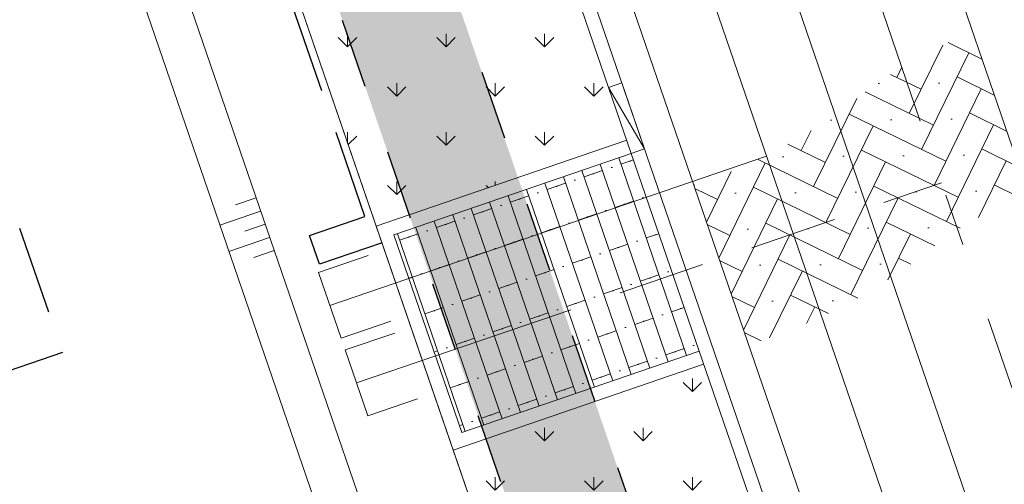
# Model space of a CAD drawing. Header units: metres. Extents: x 264570 to 266133, y 576109 to 577454.
# Tile 96 of 128: x 265510.28 to 265524.42, y 576837.62 to 576844.29. Entities that reach past the tile are written whole.
import ezdxf

# ---------------------------------------------------------------- set-up
doc = ezdxf.new("R2010")
doc.units = ezdxf.units.M
for name, pattern in [('AM-AS', [16, 10, -2, 2, -2]), ('B-WE-RI-HWA_HUISAANSLUITING_PVC_125-G', [10, 3.25, -0.75, 1.25, -0.75, 1.25, -0.75, 1.25, -0.75]), ('B-WE-RI-HWA_PVC_315-G', [10, 2, -1.125, 0.75, -1.125, 2, -1.125, 0.75, -1.125]), ('B-WE-VH-KANTOPSLUITING_TROTTOIRBAND_RWS_[AFMETINGEN1]-G', [10, 2.5, -1.5, 0, -1.5, 0, -1.5, 0, -1.5, 0, -1.5]), ('DASHED', [19.049999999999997, 12.7, -6.35]), ('NLCS-HIDDEN', [4, 2, -2])]:
    doc.linetypes.add(name, pattern=pattern)
for name, color, linetype, lineweight in [('B-WE-AM-AS-WEG-GD', 252, 'AM-AS', 18), ('B-WE-GR-GRAS_BERMKRUIDENMENGSEL-A', 252, 'Continuous', 18), ('B-WE-GW-TALUDARCERING_KORT-G', 252, 'Continuous', 15), ('B-WE-GW-TALUDARCERING_LANG-G', 252, 'Continuous', 15), ('B-WE-KG-GRENS_KADASTRAAL-G', 252, 'KG-KADASTRAAL', 18), ('B-WE-KL-TRACE-A', 252, 'Continuous', 13), ('B-WE-KL-TRACE-GD', 252, 'NLCS-HIDDEN', 25), ('B-WE-OG-TOPOGRAFIE-G', 252, 'Continuous', 15), ('B-WE-RI-DRAINAGE_AFDEKKAP-G', 252, 'Continuous', 18), ('B-WE-RI-DWA_HUISAANSLUITING_PVC_125-G', 252, 'B-WE-RI-DWA_HUISAANSLUITING_PVC_125-G', 18), ('B-WE-RI-DWA_PVC_250-G', 252, 'B-WE-RI-DWA_PVC_250-G', 18), ('B-WE-RI-HWA_HUISAANSLUITING_PVC_125-G', 252, 'B-WE-RI-HWA_HUISAANSLUITING_PVC_125-G', 18), ('B-WE-RI-HWA_PVC_315-G', 252, 'B-WE-RI-HWA_PVC_315-G', 18), ('B-WE-VH-KANTOPSLUITING_ELEMENT_VERLOOPBAND_11-22x25_19-22x16-G', 252, 'Continuous', 18), ('B-WE-VH-KANTOPSLUITING_INRITVERLOOPBAND_19-22X16-G', 252, 'B-WE-VH-KANTOPSLUITING_GAZONBAND_[AFMETINGEN1]-G', 18), ('B-WE-VH-KANTOPSLUITING_OPSLUITBAND_10X20-G', 252, 'B-WE-VH-KANTOPSLUITING_TALUDBAND-G', 18), ('B-WE-VH-KANTOPSLUITING_TROTTOIRBAND_RWS_11-22X25-G', 252, 'B-WE-VH-KANTOPSLUITING_TROTTOIRBAND_RWS_[AFMETINGEN1]-G', 18), ('B-WE-VH-STRAATBAKSTEEN_DF_KEPER_ELZAS-A', 252, 'Continuous', 13), ('B-WE-VH-VERHARDING_STRAATBAKSTEEN_DIKFORMAAT_HALF-A', 252, 'Continuous', 13), ('T-WE-GR-TOEKOMSTIG-G', 3, 'DASHED', 25)]:
    doc.layers.add(name, color=color, linetype=linetype, lineweight=lineweight)
doc.styles.add('NLCS-ISO', font='NLCS-ISO.ttf')
doc.styles.get("Standard").update_dxf_attribs({"font": 'arial.ttf'})
doc.linetypes.add('B-WE-RI-DWA_HUISAANSLUITING_PVC_125-G', pattern='A,5.375,-1.75,["o",Standard,S=1,R=0,X=-0.35,Y=-0.35],-1.75,1.125', length=10)
doc.linetypes.add('B-WE-RI-DWA_PVC_250-G', pattern='A,6,-5.5,["O   O   O",NLCS-ISO,S=0.5,R=0,X=-2.5,Y=-0.2],-3.5,5', length=20)
doc.linetypes.add('B-WE-VH-KANTOPSLUITING_GAZONBAND_[AFMETINGEN1]-G', pattern='A,4,-3,[160,NLCS.shx,S=0.25,R=0,X=0,Y=0],-3', length=10)
doc.linetypes.add('B-WE-VH-KANTOPSLUITING_TALUDBAND-G', pattern='A,5,-2.5,[4,NLCS.shx,S=0.5,R=0,X=0,Y=0],-2.5', length=10)
doc.linetypes.add('KG-KADASTRAAL', pattern='A,5.5,-2,["K",Standard,S=1.8,R=0,X=0,Y=-0.9],-2,5.5,-2,[5,NLCS.shx,S=0.75,R=0,X=0,Y=0],-2', length=19)
pattern_1 = [(90, (214669.059932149, 555914.2474301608), (-0.707106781, 0.707106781), [0.1875, -1.226713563]), (45, (214669.059932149, 555914.2474301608), (-0.7071067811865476, 0.7071067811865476), [0.1875, -0.8125000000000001]), (135, (214669.059932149, 555914.2474301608), (-0.7071067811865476, -0.7071067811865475), [0.1875, -0.8125])]

# ---------------------------------------------------------------- blocks, each defined once
blk = doc.blocks.new('*U38')
for p, q in [((-0.5000000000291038, 2.91038304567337e-11), (0, 0.1000000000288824)), ((0, 0.1000000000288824), (-0.5000000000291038, 0.1000000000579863)), ((-0.5000000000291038, 0.1000000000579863), (-0.5000000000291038, 2.91038304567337e-11)), ((0, 0), (0, 0.1000000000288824)), ((-0.5000000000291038, 2.91038304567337e-11), (0, 0))]:
    blk.add_line(p, q)

msp = doc.modelspace()

# ---------------------------------------------------------------- hatches: boundary and pattern name
at = {"layer": 'B-WE-GR-GRAS_BERMKRUIDENMENGSEL-A'}
h = msp.add_hatch(dxfattribs=at)
h.set_pattern_fill('AGR-KRUIDEN', color=256, scale=0.5, pattern_type=2)
h.set_pattern_definition(pattern_1)
h.paths.add_polyline_path([(265515.2876641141, 576853.3569125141), (265511.693688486, 576852.1226762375), (265515.4012688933, 576841.3265624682), (265518.995244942, 576842.560798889)])
h = msp.add_hatch(dxfattribs=at)
h.set_pattern_fill('AGR-KRUIDEN', color=256, scale=0.5, pattern_type=2)
h.set_pattern_definition(pattern_1)
h.paths.add_polyline_path([(265516.5055859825, 576838.1109002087), (265520.0995616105, 576839.3451364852), (265520.7296776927, 576837.5102999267), (265517.1357035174, 576836.276064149)])
at = {"layer": 'B-WE-KL-TRACE-A'}
h = msp.add_hatch(dxfattribs=at)
h.set_pattern_fill('DOTS', color=256, scale=0.5)
h.set_pattern_definition([(0, (265213.5037215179, 576754.347448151), (0.079375, 0.15875), [0, -0.15875])])
h.paths.add_polyline_path([(265408.4043004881, 576917.8228595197), (265412.2347218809, 576919.1382955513), (265412.770640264, 576917.5777535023), (265421.5918347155, 576891.8912958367), (265492.0053835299, 576916.072582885), (265492.5413019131, 576914.5120408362), (265549.4146078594, 576748.9025223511), (265547.8123746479, 576748.4880045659), (265490.9807598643, 576913.976122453), (265428.5590779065, 576892.5393871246), (265483.7503636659, 576731.8277473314), (265482.1503794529, 576731.4066806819), (265435.7314120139, 576866.5741853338), (265428.2636958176, 576864.0095825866), (265427.7310154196, 576865.560663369), (265435.1987416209, 576868.1252695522), (265426.9985358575, 576892.0034687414), (265420.5672110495, 576889.7948354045), (265411.1628090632, 576917.0255951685), (265408.9402188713, 576916.2623174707)])
at = {"layer": 'B-WE-VH-STRAATBAKSTEEN_DF_KEPER_ELZAS-A'}
h = msp.add_hatch(dxfattribs=at)
h.set_pattern_fill('AVH-SBS_DIKFORMAAT_KEPER', color=256, scale=28, angle=44.93095393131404, pattern_type=2)
h.set_pattern_definition([(63.95339913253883, (70383.41480010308, 116926.5095320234), (-0.1774871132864, 0.5168251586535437), [1.5456, -0.7728000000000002]), (333.9533991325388, (70382.37333169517, 116927.0185390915), (-0.1774871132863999, 0.5168251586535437), [1.5456, -0.7728000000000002]), (63.95339913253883, (70383.66539459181, 116927.4622568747), (-0.1774871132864, 0.5168251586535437), [0, -2.3184]), (63.95339913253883, (70382.97890041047, 116926.9376136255), (-0.1774871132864, 0.5168251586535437), [0, -2.3184])])
edge = h.paths.add_edge_path()
edge.add_line((265520.7434585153, 576839.6253556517), (265519.9567071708, 576841.9162988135))
edge.add_arc((265517.6096370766, 576849.1555678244), 7.610240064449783, 287.963403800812, 308.0566754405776)
edge.add_arc((265526.3810626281, 576837.9515168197), 6.618908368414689, 111.44972991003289, 128.0566754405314, ccw=False)
edge.add_line((265523.9606287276, 576844.1119914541), (265524.7524434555, 576841.8063042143))
edge.add_arc((265527.3401228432, 576835.7141893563), 6.618908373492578, 113.0137854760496, 128.056675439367)
edge.add_arc((265518.5686972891, 576846.9182403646), 7.610240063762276, 286.60474651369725, 308.05667544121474, ccw=False)
at = {"layer": 'B-WE-VH-VERHARDING_STRAATBAKSTEEN_DIKFORMAAT_HALF-A'}
h = msp.add_hatch(dxfattribs=at)
h.set_pattern_fill('AVH-SBS_DIKFORMAAT_HALFST', color=256, scale=28, angle=89.93095393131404, pattern_type=2)
h.set_pattern_definition([(108.9533991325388, (70383.47481892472, 116936.3698413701), (-0.2648192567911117, -0.09094372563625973), []), (198.9533991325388, (70383.11104402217, 116937.4291183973), (0.3637749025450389, -1.059277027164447), [0.2799999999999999, -0.2799999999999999]), (198.9533991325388, (70383.02811221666, 116936.8085361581), (0.3637749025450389, -1.059277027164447), [0.2799999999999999, -0.2799999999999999]), (108.9533991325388, (70383.16052184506, 116936.8540080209), (-0.5296385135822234, -0.1818874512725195), [0, -0.5599999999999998, 0, 0, 0]), (108.9533991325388, (70382.89570258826, 116936.7630642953), (-0.5296385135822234, -0.1818874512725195), [0, -0.5599999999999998, 0, 0, 0])])
h.paths.add_polyline_path([(265516.6297827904, 576838.3650166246), (265520.0346018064, 576839.5342930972), (265519.060204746, 576842.3716422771), (265515.6553857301, 576841.2023658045)])

# ---------------------------------------------------------------- linework, layer by layer
at = {"layer": 'B-WE-AM-AS-WEG-GD', "flags": 128}
msp.add_lwpolyline([(265555.7860713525, 576744.5120465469), (265498.3859794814, 576911.6555142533), (265424.1420092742, 576886.1587911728)], dxfattribs=at)
at = {"layer": 'B-WE-GW-TALUDARCERING_KORT-G', "flags": 128}
for points in [[(265513.6755603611, 576841.7334866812), (265513.3823725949, 576841.6328006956)], [(265513.8054799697, 576841.3551734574), (265513.5122922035, 576841.2544874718)], [(265513.9353995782, 576840.9768602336), (265513.6422118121, 576840.8761742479)]]:
    msp.add_lwpolyline(points, dxfattribs=at)
at = {"layer": 'B-WE-GW-TALUDARCERING_LANG-G', "flags": 128}
for points in [[(265513.7405201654, 576841.5443300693), (265513.1541446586, 576841.3429581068)], [(265513.8704397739, 576841.1660168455), (265513.2840643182, 576840.9646449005)]]:
    msp.add_lwpolyline(points, dxfattribs=at)
at = {"layer": 'B-WE-KG-GRENS_KADASTRAAL-G', "ltscale": 0.5}
msp.add_line((265516.8279505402, 576837.1722110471), (265513.5474788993, 576846.7246194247), dxfattribs=at)
at = {"layer": 'B-WE-KL-TRACE-GD', "ltscale": 0.5, "flags": 128}
msp.add_lwpolyline([(265408.4043004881, 576917.8228595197), (265412.2347218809, 576919.1382955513), (265412.770640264, 576917.5777535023), (265421.5918347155, 576891.8912958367), (265492.0053835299, 576916.072582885), (265492.5413019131, 576914.5120408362), (265549.4146078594, 576748.9025223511), (265547.8123746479, 576748.4880045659), (265490.9807598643, 576913.976122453), (265428.5590779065, 576892.5393871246), (265483.7503636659, 576731.8277473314), (265482.1503794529, 576731.4066806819), (265435.7314120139, 576866.5741853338), (265428.2636958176, 576864.0095825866), (265427.7310154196, 576865.560663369), (265435.1987416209, 576868.1252695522), (265426.9985358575, 576892.0034687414), (265420.5672110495, 576889.7948354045), (265411.1628090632, 576917.0255951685), (265408.9402188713, 576916.2623174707)], close=True, dxfattribs=at)
at = {"layer": 'B-WE-OG-TOPOGRAFIE-G'}
msp.add_lwpolyline([(265415.9853211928, 576916.8376319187), (265423.428029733, 576895.165190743, 0.4142135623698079), (265431.6868132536, 576891.1287944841), (265499.7831935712, 576914.5143239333), (265552.850618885, 576759.9871585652, 0.3919725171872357), (265567.8171564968, 576751.9490598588), (265568.7166101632, 576752.1828246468)], format="xyb", dxfattribs=at)
at = {"layer": 'B-WE-OG-TOPOGRAFIE-G', "flags": 128}
for points in [[(265491.61418844, 576732.1220684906, -0.3917118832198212), (265476.6585860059, 576740.163003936), (265429.1120125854, 576878.6139871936, -0.4142135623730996), (265433.1484088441, 576886.8727707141), (265490.8411755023, 576906.6855109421, -0.4142135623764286), (265499.0999590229, 576902.6491146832), (265547.859562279, 576760.6659068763, -0.4368193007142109), (265539.1811444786, 576744.5077341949), (265539.1655372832, 576744.5036784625)], [(265491.4883270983, 576732.6059685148, -0.3916987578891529), (265477.1314775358, 576740.325403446), (265429.5849041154, 576878.7763867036, -0.4142135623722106), (265433.3108083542, 576886.3998791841), (265491.0035750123, 576906.2126194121, -0.414213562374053), (265498.6270674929, 576902.4867151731), (265547.386670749, 576760.5035073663, -0.4368193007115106), (265539.0553896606, 576744.991661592), (265539.0397824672, 576744.9876058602)]]:
    msp.add_lwpolyline(points, format="xyb", dxfattribs=at)
for points in [[(265483.2603424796, 576739.412294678), (265434.6242919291, 576881.0356661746), (265493.2628605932, 576901.1732131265), (265543.4255514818, 576755.1043516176)], [(265483.660041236, 576740.1572834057), (265435.412052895, 576880.650656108), (265492.8778504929, 576900.3854522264), (265542.6219461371, 576755.5354992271)]]:
    msp.add_lwpolyline(points, close=True, dxfattribs=at)
for points in [[(265511.6116763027, 576852.3614863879), (265515.4012688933, 576841.3265624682)], [(265519.060204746, 576842.3716422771), (265515.6553857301, 576841.2023658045), (265516.6297827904, 576838.3650166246), (265520.0346018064, 576839.5342930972)], [(265516.5055859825, 576838.1109002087), (265517.1357035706, 576836.2760641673)]]:
    msp.add_lwpolyline(points, dxfattribs=at)
at = {"layer": 'B-WE-RI-DRAINAGE_AFDEKKAP-G', "flags": 128}
for points in [[(265515.2833450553, 576840.9076362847), (265514.5739802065, 576840.6640275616), (265514.8987792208, 576839.7182445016), (265515.6081440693, 576839.9618532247)], [(265515.6659989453, 576839.7933860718), (265514.9566340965, 576839.5497773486), (265515.2814331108, 576838.6039942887), (265515.9907979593, 576838.8476030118)]]:
    msp.add_lwpolyline(points, dxfattribs=at)
at = {"layer": 'B-WE-RI-DWA_HUISAANSLUITING_PVC_125-G', "flags": 128}
msp.add_lwpolyline([(265514.7341345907, 576840.190370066), (265521.0016351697, 576842.3343030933)], dxfattribs=at)
at = {"layer": 'B-WE-RI-DWA_PVC_250-G', "flags": 128}
msp.add_lwpolyline([(265518.7993087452, 576848.7502105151), (265536.9880538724, 576795.7863591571)], dxfattribs=at)
at = {"layer": 'B-WE-RI-HWA_HUISAANSLUITING_PVC_125-G', "flags": 128}
msp.add_lwpolyline([(265515.1167884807, 576839.0761198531), (265523.5131814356, 576841.9482861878)], dxfattribs=at)
at = {"layer": 'B-WE-RI-HWA_PVC_315-G'}
msp.add_line((265550.8171761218, 576762.4446651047), (265521.8205179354, 576846.8801048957), dxfattribs=at)
at = {"layer": 'B-WE-VH-KANTOPSLUITING_INRITVERLOOPBAND_19-22X16-G', "flags": 128}
msp.add_lwpolyline([(265520.7946374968, 576837.3211433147), (265519.0602047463, 576842.3716422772)], dxfattribs=at)
at = {"layer": 'B-WE-VH-KANTOPSLUITING_OPSLUITBAND_10X20-G', "flags": 128}
msp.add_lwpolyline([(265518.995244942, 576842.560798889), (265515.4012693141, 576841.3265626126), (265516.5055859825, 576838.1109002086), (265520.0995616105, 576839.3451364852)], dxfattribs=at)
at = {"layer": 'B-WE-VH-KANTOPSLUITING_TROTTOIRBAND_RWS_11-22X25-G', "flags": 128}
msp.add_lwpolyline([(265518.7354057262, 576843.3174253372), (265515.5475049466, 576852.6002866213)], dxfattribs=at)
at = {"layer": 'T-WE-GR-TOEKOMSTIG-G', "ltscale": 0.1}
for p, q in [((265515.236333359, 576841.4681690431), (265513.4434427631, 576846.6888915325)), ((265509.0449706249, 576844.9034721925), (265510.8963250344, 576839.5125087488)), ((265514.4418755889, 576841.1953378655), (265515.236333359, 576841.4681690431)), ((265514.5847871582, 576840.7791933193), (265514.4418755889, 576841.1953378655)), ((265515.483280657, 576841.0877522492), (265514.5847871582, 576840.7791933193)), ((265510.8963250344, 576839.5125087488), (265503.5382418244, 576836.9849560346))]:
    msp.add_line(p, q, dxfattribs=at)

# ---------------------------------------------------------------- block references
at = {"layer": 'B-WE-VH-KANTOPSLUITING_ELEMENT_VERLOOPBAND_11-22x25_19-22x16-G', "xscale": 1.999999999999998, "yscale": 1.999999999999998, "zscale": 1.999999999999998, "rotation": 108.953399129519}
msp.add_blockref('*U38', (265518.9245623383, 576843.3823851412), dxfattribs=at)

doc.saveas('drawing.dxf')
